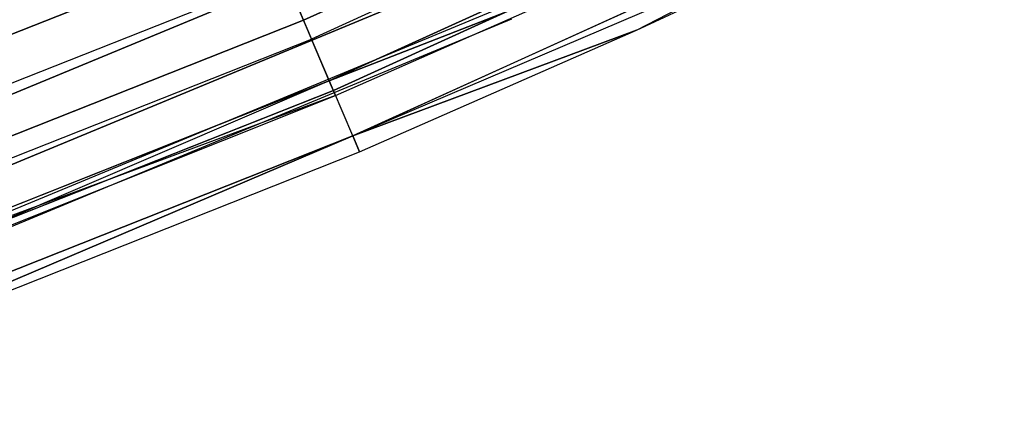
# Model space of a CAD drawing. Extents: x -176 to 176, y -176 to 176.
# Tile 167 of 208: x 42.42 to 50.49, y -108.38 to -105.21. Entities that reach past the tile are written whole.
import ezdxf

# ---------------------------------------------------------------- set-up
doc = ezdxf.new("R2010")
doc.units = 0
doc.header["$LTSCALE"] = 25.4
doc.layers.get('0').update_dxf_attribs({"linetype": 'CONTINUOUS'})

# ---------------------------------------------------------------- blocks, each defined once
blk = doc.blocks.new('BIURKOWA_B_STL')
at = {"color": 0}
for p, q in [((44.7458, -105.2102, 201.6168), (49.9755, -102.8291, 201.6168)), ((44.7458, -105.2102, 201.6168), (49.9755, -102.8291, 201.6168)), ((49.9755, -102.8291, 0.3832), (44.7458, -105.2102, 0.3832)), ((49.9755, -102.8291, 0.3832), (44.7458, -105.2102, 0.3832)), ((50.0485, -102.9792, 1.1738), (44.8111, -105.3638, 1.1738)), ((50.0485, -102.9792, 1.1738), (44.8111, -105.3638, 1.1738)), ((50.0485, -102.9792, 200.8262), (44.8111, -105.3638, 200.8262)), ((50.0485, -102.9792, 200.8262), (44.8111, -105.3638, 200.8262)), ((50.2115, -103.3147, 1.7908), (44.9571, -105.7071, 1.7908)), ((50.2115, -103.3147, 1.7908), (44.9571, -105.7071, 1.7908)), ((44.9571, -105.7071, 200.2092), (50.2115, -103.3147, 200.2092)), ((44.9571, -105.7071, 200.2092), (50.2115, -103.3147, 200.2092)), ((44.9902, -105.7849, 201.0587), (50.2485, -103.3908, 201.0587)), ((44.9902, -105.7849, 201.0587), (50.2485, -103.3908, 201.0587)), ((50.2485, -103.3908, 0.9413), (44.9902, -105.7849, 0.9413)), ((50.2485, -103.3908, 0.9413), (44.9902, -105.7849, 0.9413)), ((45.1488, -106.1577, 200.3257), (50.4255, -103.7551, 200.3257)), ((45.1488, -106.1577, 200.3257), (50.4255, -103.7551, 200.3257)), ((50.4255, -103.7551, 1.6743), (45.1488, -106.1577, 1.6743)), ((50.4255, -103.7551, 1.6743), (45.1488, -106.1577, 1.6743)), ((47.4742, -105.2922, 199.5), (50.4255, -103.7551, 200.3257)), ((47.4742, -105.2922, 199.5), (50.4255, -103.7551, 200.3257)), ((50.4869, -103.8813, 2.5), (45.1488, -106.1577, 1.6743)), ((50.4869, -103.8813, 2.5), (45.1488, -106.1577, 1.6743)), ((47.4742, -105.2922, 199.5), (50.4869, -103.8813, 199.5)), ((47.4742, -105.2922, 199.5), (50.4869, -103.8813, 199.5)), ((47.4742, -105.2922, 2.5), (50.4869, -103.8813, 2.5)), ((47.4742, -105.2922, 2.5), (50.4869, -103.8813, 2.5)), ((41.1815, -106.3018, 201.2321), (46.047, -104.2865, 201.2321)), ((41.1815, -106.3018, 201.2321), (46.047, -104.2865, 201.2321)), ((46.047, -104.2865, 197.7679), (41.1815, -106.3018, 197.7679)), ((46.047, -104.2865, 197.7679), (41.1815, -106.3018, 197.7679)), ((41.1815, -106.3018, 4.2321), (46.047, -104.2865, 4.2321)), ((41.1815, -106.3018, 4.2321), (46.047, -104.2865, 4.2321)), ((46.047, -104.2865, 0.7679), (41.1815, -106.3018, 0.7679)), ((46.047, -104.2865, 0.7679), (41.1815, -106.3018, 0.7679)), ((44.4429, -104.4981, 201.9373), (39.1364, -106.5991, 201.9373)), ((44.4429, -104.4981, 201.9373), (39.1364, -106.5991, 201.9373)), ((39.1364, -106.5991, 0.0627), (44.4429, -104.4981, 0.0627)), ((39.1364, -106.5991, 0.0627), (44.4429, -104.4981, 0.0627)), ((44.7458, -105.2102, 201.6168), (44.4429, -104.4981, 201.9373)), ((44.7458, -105.2102, 201.6168), (44.4429, -104.4981, 201.9373)), ((44.7458, -105.2102, 0.3832), (44.4429, -104.4981, 0.0627)), ((44.7458, -105.2102, 0.3832), (44.4429, -104.4981, 0.0627)), ((47.7727, -104.6077, 2.5), (44.9571, -105.7071, 1.7908)), ((47.7727, -104.6077, 2.5), (44.9571, -105.7071, 1.7908)), ((44.9571, -105.7071, 200.2092), (47.7727, -104.6077, 199.5)), ((44.9571, -105.7071, 200.2092), (47.7727, -104.6077, 199.5)), ((45.008, -105.8267, 2.5), (47.7727, -104.6077, 2.5)), ((45.008, -105.8267, 2.5), (47.7727, -104.6077, 2.5)), ((45.008, -105.8267, 199.5), (47.7727, -104.6077, 199.5)), ((45.008, -105.8267, 199.5), (47.7727, -104.6077, 199.5)), ((41.3738, -106.798, 200.7856), (46.2619, -104.7733, 200.7856)), ((41.3738, -106.798, 200.7856), (46.2619, -104.7733, 200.7856)), ((46.2619, -104.7733, 198.2144), (41.3738, -106.798, 198.2144)), ((46.2619, -104.7733, 198.2144), (41.3738, -106.798, 198.2144)), ((41.3738, -106.798, 3.7856), (46.2619, -104.7733, 3.7856)), ((41.3738, -106.798, 3.7856), (46.2619, -104.7733, 3.7856)), ((46.2619, -104.7733, 1.2144), (41.3738, -106.798, 1.2144)), ((46.2619, -104.7733, 1.2144), (41.3738, -106.798, 1.2144)), ((44.589, -104.8415, 0.7291), (39.265, -106.9494, 0.7291)), ((44.589, -104.8415, 0.7291), (39.265, -106.9494, 0.7291)), ((44.589, -104.8415, 201.2709), (39.265, -106.9494, 201.2709)), ((44.589, -104.8415, 201.2709), (39.265, -106.9494, 201.2709)), ((44.589, -104.8415, 0.7291), (44.8111, -105.3638, 1.1738)), ((44.589, -104.8415, 0.7291), (44.8111, -105.3638, 1.1738)), ((44.589, -104.8415, 201.2709), (44.8111, -105.3638, 200.8262)), ((44.589, -104.8415, 201.2709), (44.8111, -105.3638, 200.8262)), ((46.4022, -105.091, 200.184), (41.4992, -107.1218, 200.184)), ((46.4022, -105.091, 198.816), (41.4992, -107.1218, 198.816)), ((46.4022, -105.091, 200.184), (41.4992, -107.1218, 200.184)), ((46.4022, -105.091, 198.816), (41.4992, -107.1218, 198.816)), ((46.4022, -105.091, 3.184), (41.4992, -107.1218, 3.184)), ((46.4022, -105.091, 1.816), (41.4992, -107.1218, 1.816)), ((46.4022, -105.091, 3.184), (41.4992, -107.1218, 3.184)), ((46.4022, -105.091, 1.816), (41.4992, -107.1218, 1.816)), ((44.7458, -105.2102, 201.6168), (39.4031, -107.3255, 201.6168)), ((44.7458, -105.2102, 201.6168), (39.4031, -107.3255, 201.6168)), ((39.4031, -107.3255, 0.3832), (44.7458, -105.2102, 0.3832)), ((39.4031, -107.3255, 0.3832), (44.7458, -105.2102, 0.3832)), ((46.4509, -105.2013, 199.5), (41.5428, -107.2343, 199.5)), ((46.4509, -105.2013, 199.5), (41.5428, -107.2343, 199.5)), ((46.4509, -105.2013, 2.5), (41.5428, -107.2343, 2.5)), ((46.4509, -105.2013, 2.5), (41.5428, -107.2343, 2.5)), ((44.9902, -105.7849, 201.0587), (44.7458, -105.2102, 201.6168)), ((44.9902, -105.7849, 201.0587), (44.7458, -105.2102, 201.6168)), ((44.9902, -105.7849, 0.9413), (44.7458, -105.2102, 0.3832)), ((44.9902, -105.7849, 0.9413), (44.7458, -105.2102, 0.3832)), ((45.1488, -106.1577, 200.3257), (47.4742, -105.2922, 199.5)), ((45.1488, -106.1577, 200.3257), (47.4742, -105.2922, 199.5)), ((47.4742, -105.2922, 2.5), (45.1488, -106.1577, 1.6743)), ((47.4742, -105.2922, 2.5), (45.1488, -106.1577, 1.6743)), ((45.2037, -106.2868, 199.5), (47.4742, -105.2922, 199.5)), ((45.2037, -106.2868, 199.5), (47.4742, -105.2922, 199.5)), ((45.2037, -106.2868, 2.5), (47.4742, -105.2922, 2.5)), ((45.2037, -106.2868, 2.5), (47.4742, -105.2922, 2.5)), ((47.4742, -105.2922, 199.5), (47.4742, -105.2922, 2.5)), ((47.4742, -105.2922, 199.5), (47.4742, -105.2922, 2.5)), ((39.4606, -107.4822, 1.1738), (44.8111, -105.3638, 1.1738)), ((39.4606, -107.4822, 1.1738), (44.8111, -105.3638, 1.1738)), ((39.4606, -107.4822, 200.8262), (44.8111, -105.3638, 200.8262)), ((39.4606, -107.4822, 200.8262), (44.8111, -105.3638, 200.8262)), ((44.9571, -105.7071, 1.7908), (44.8111, -105.3638, 1.1738)), ((44.9571, -105.7071, 1.7908), (44.8111, -105.3638, 1.1738)), ((44.9571, -105.7071, 200.2092), (44.8111, -105.3638, 200.8262)), ((44.9571, -105.7071, 200.2092), (44.8111, -105.3638, 200.8262)), ((44.9571, -105.7071, 1.7908), (39.5891, -107.8324, 1.7908)), ((44.9571, -105.7071, 1.7908), (39.5891, -107.8324, 1.7908)), ((39.5891, -107.8324, 200.2092), (44.9571, -105.7071, 200.2092)), ((39.5891, -107.8324, 200.2092), (44.9571, -105.7071, 200.2092)), ((44.9571, -105.7071, 1.7908), (40.1884, -107.7492, 2.5)), ((44.9571, -105.7071, 1.7908), (40.1884, -107.7492, 2.5)), ((45.008, -105.8267, 2.5), (44.9571, -105.7071, 1.7908)), ((45.008, -105.8267, 2.5), (44.9571, -105.7071, 1.7908)), ((45.008, -105.8267, 199.5), (44.9571, -105.7071, 200.2092)), ((45.008, -105.8267, 199.5), (44.9571, -105.7071, 200.2092)), ((45.008, -105.8267, 199.5), (39.5891, -107.8324, 200.2092)), ((45.008, -105.8267, 199.5), (39.5891, -107.8324, 200.2092)), ((44.9902, -105.7849, 201.0587), (39.6183, -107.9118, 201.0587)), ((44.9902, -105.7849, 201.0587), (39.6183, -107.9118, 201.0587)), ((39.6183, -107.9118, 0.9413), (44.9902, -105.7849, 0.9413)), ((39.6183, -107.9118, 0.9413), (44.9902, -105.7849, 0.9413)), ((40.1884, -107.7492, 2.5), (45.008, -105.8267, 2.5)), ((40.1884, -107.7492, 2.5), (45.008, -105.8267, 2.5)), ((40.1884, -107.7492, 199.5), (45.008, -105.8267, 199.5)), ((40.1884, -107.7492, 199.5), (45.008, -105.8267, 199.5)), ((45.1488, -106.1577, 200.3257), (44.9902, -105.7849, 201.0587)), ((45.1488, -106.1577, 200.3257), (44.9902, -105.7849, 201.0587)), ((45.1488, -106.1577, 1.6743), (44.9902, -105.7849, 0.9413)), ((45.1488, -106.1577, 1.6743), (44.9902, -105.7849, 0.9413)), ((45.008, -105.8267, 2.5), (45.008, -105.8267, 199.5)), ((45.008, -105.8267, 2.5), (45.008, -105.8267, 199.5)), ((45.1488, -106.1577, 200.3257), (39.7579, -108.2921, 200.3257)), ((45.1488, -106.1577, 200.3257), (39.7579, -108.2921, 200.3257)), ((39.7579, -108.2921, 1.6743), (45.1488, -106.1577, 1.6743)), ((39.7579, -108.2921, 1.6743), (45.1488, -106.1577, 1.6743)), ((45.1488, -106.1577, 200.3257), (39.9287, -108.3787, 199.5)), ((45.1488, -106.1577, 200.3257), (39.9287, -108.3787, 199.5)), ((39.9287, -108.3787, 2.5), (45.1488, -106.1577, 1.6743)), ((39.9287, -108.3787, 2.5), (45.1488, -106.1577, 1.6743)), ((45.2037, -106.2868, 199.5), (45.1488, -106.1577, 200.3257)), ((45.2037, -106.2868, 199.5), (45.1488, -106.1577, 200.3257)), ((45.1488, -106.1577, 1.6743), (45.2037, -106.2868, 2.5)), ((45.1488, -106.1577, 1.6743), (45.2037, -106.2868, 2.5)), ((39.9287, -108.3787, 199.5), (45.2037, -106.2868, 199.5)), ((39.9287, -108.3787, 199.5), (45.2037, -106.2868, 199.5)), ((39.9287, -108.3787, 2.5), (45.2037, -106.2868, 2.5)), ((39.9287, -108.3787, 2.5), (45.2037, -106.2868, 2.5)), ((45.2037, -106.2868, 199.5), (45.2037, -106.2868, 2.5)), ((45.2037, -106.2868, 199.5), (45.2037, -106.2868, 2.5))]:
    blk.add_line(p, q, dxfattribs=at)

msp = doc.modelspace()

# ---------------------------------------------------------------- block references
at = {"color": 253}
msp.add_blockref('BIURKOWA_B_STL', (0, 0), dxfattribs=at)

doc.saveas('drawing.dxf')
